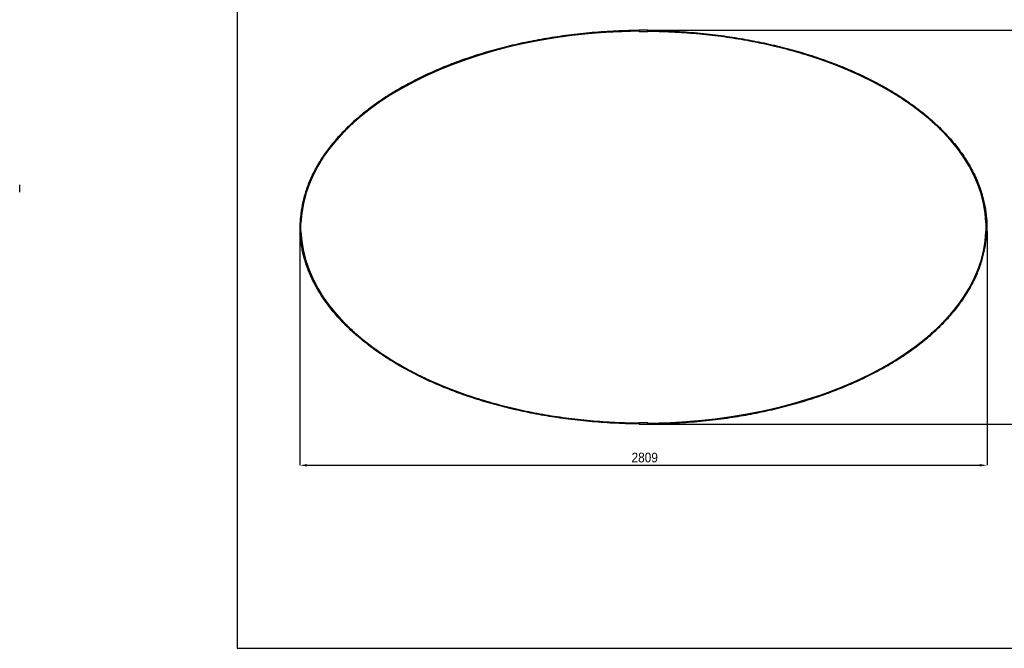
# Model space of a CAD drawing. Header units: millimetres. Extents: x 5970 to 13009, y 111 to 4416.
# Tile 1 of 6: x 5970 to 9994, y 111 to 2678. Entities that reach past the tile are written whole.
import ezdxf

# ---------------------------------------------------------------- set-up
doc = ezdxf.new("R2010")
doc.units = ezdxf.units.MM
doc.header["$LTSCALE"] = 15
doc.header["$PDSIZE"] = -1
doc.linetypes.add('SLD-Solido', pattern=[0])
doc.layers.add('QUOTE', color=1, linetype='SLD-Solido')
doc.layers.add('SCHIZZI', color=9, linetype='Continuous')
doc.styles.add('SLDTEXTSTYLE0', font='GOTHIC.TTF', dxfattribs={"width": 0.913})
doc.dimstyles.new('SLDDIMSTYLE0', dxfattribs={"dimtxt": 39.6875, "dimasz": 30, "dimexe": 0, "dimexo": 0.0625, "dimgap": 9.921875, "dimtad": 1, "dimdec": 0, "dimrnd": 1e-09, "dimzin": 12, "dimdsep": 46, "dimtxsty": 'SLDTEXTSTYLE0', "dimsah": 1, "dimcen": 0.09, "dimadec": 0, "dimazin": 3, "dimtfac": 1, "dimtdec": 0, "dimtofl": 0, "dimtmove": 0, "dimatfit": 3, "dimfxl": 1, "dimfrac": 2, "dimtolj": 1, "dimtzin": 12, "dimarcsym": 0})

# ---------------------------------------------------------------- blocks, each defined once
blk = doc.blocks.new('_D_5')
at = {"layer": 'Defpoints', "color": 0, "transparency": 16777216}
for p in [(7115, 1813.1), (9923.6, 1813.1), (9923.6, 858.2)]:
    blk.add_point(p, dxfattribs=at)
at = {"layer": 'QUOTE', "color": 0, "lineweight": -2, "transparency": 16777216}
for p, q in [((7115, 1813), (7115, 858.2)), ((9923.6, 1813), (9923.6, 858.2)), ((7145, 858.2), (9893.6, 858.2))]:
    blk.add_line(p, q, dxfattribs=at)
at = {"layer": 'QUOTE', "color": 0, "transparency": 16777216}
for points in [[(7145, 863.2), (7145, 853.2), (7115, 858.2)], [(9893.6, 863.2), (9893.6, 853.2), (9923.6, 858.2)]]:
    blk.add_solid(points, dxfattribs=at)
at = {"layer": 'QUOTE', "color": 0, "transparency": 16777216, "insert": (8524.5, 909.8), "char_height": 39.69, "attachment_point": 2, "style": 'SLDTEXTSTYLE0'}
blk.add_mtext('\\A1;2809', dxfattribs=at)
blk = doc.blocks.new('_D_6')
at = {"layer": 'Defpoints', "color": 0, "transparency": 16777216}
for p in [(8536.8, 2634.9), (10091.7, 2634.9), (8536.8, 1026.3)]:
    blk.add_point(p, dxfattribs=at)
at = {"layer": 'QUOTE', "color": 0, "lineweight": -2, "transparency": 16777216}
for p, q in [((8536.8, 2634.9), (10091.7, 2634.9)), ((10091.7, 1056.3), (10091.7, 2604.9)), ((8536.8, 1026.3), (10091.7, 1026.3))]:
    blk.add_line(p, q, dxfattribs=at)
at = {"layer": 'QUOTE', "color": 0, "transparency": 16777216}
for points in [[(10086.7, 2604.9), (10096.7, 2604.9), (10091.7, 2634.9)], [(10086.7, 1056.3), (10096.7, 1056.3), (10091.7, 1026.3)]]:
    blk.add_solid(points, dxfattribs=at)
at = {"layer": 'QUOTE', "color": 0, "transparency": 16777216, "insert": (10040.1, 1810.9), "char_height": 39.69, "attachment_point": 2, "rotation": 90, "style": 'SLDTEXTSTYLE0'}
blk.add_mtext('\\A1;1609', dxfattribs=at)

msp = doc.modelspace()

# ---------------------------------------------------------------- linework, layer by layer
for p, q in [((8536.77, 2634.89), (8501.77, 2634.89)), ((8501.77, 2633.29), (8501.77, 2634.89)), ((8501.77, 2633.29), (8501.77, 2630.12)), ((8501.77, 2630.12), (8536.77, 2630.12)), ((8536.77, 2634.89), (8536.77, 2633.29)), ((8536.77, 2630.12), (8536.77, 2633.29)), ((5970.25, 1973.94), (5970.25, 2003.94)), ((7114.97, 1848.09), (7114.97, 1813.09)), ((7114.97, 1848.09), (7116.57, 1848.09)), ((7116.57, 1813.09), (7114.97, 1813.09)), ((7119.75, 1848.09), (7116.57, 1848.09)), ((7116.57, 1813.09), (7119.75, 1813.09)), ((7119.75, 1813.09), (7119.75, 1848.09)), ((9918.8, 1848.09), (9918.8, 1813.09)), ((9921.97, 1848.09), (9918.8, 1848.09)), ((9918.8, 1813.09), (9921.97, 1813.09)), ((9921.97, 1848.09), (9923.57, 1848.09)), ((9923.57, 1813.09), (9921.97, 1813.09)), ((9923.57, 1813.09), (9923.57, 1848.09)), ((8536.77, 1031.07), (8501.77, 1031.07)), ((8501.77, 1031.07), (8501.77, 1027.89)), ((8501.77, 1026.29), (8501.77, 1027.89)), ((8501.77, 1026.29), (8536.77, 1026.29)), ((8536.77, 1027.89), (8536.77, 1031.07)), ((8536.77, 1027.89), (8536.77, 1026.29))]:
    msp.add_line(p, q)
for start_param, end_param in [(4.7248893, 6.2613086), (3.1634694, 4.6998887), (0.0218767, 1.558296), (1.5832967, 3.1197159)]:
    msp.add_ellipse((8519.27, 1830.59), major_axis=(-1400, 0), ratio=0.5714286, start_param=start_param, end_param=end_param)
for points, knots in [([(8501.77, 2633.92), (8491.16, 2633.85), (8464.12, 2633.67), (8420.7, 2632.25), (8371.56, 2629.81), (8322.61, 2626.34), (8273.9, 2621.9), (8225.49, 2616.48), (8178.77, 2610.26), (8133.76, 2603.35), (8090.49, 2595.85), (8047.66, 2587.55), (8005.32, 2578.47), (7963.51, 2568.61), (7922.28, 2557.98), (7881.67, 2546.6), (7841.72, 2534.48), (7802.47, 2521.63), (7763.96, 2508.06), (7726.24, 2493.78), (7690.03, 2479.1), (7655.32, 2464.07), (7622.11, 2448.76), (7589.73, 2432.88), (7558.2, 2416.44), (7527.23, 2399.28), (7496.87, 2381.38), (7467.18, 2362.74), (7438.53, 2343.57), (7410.94, 2323.9), (7384.44, 2303.73), (7359.05, 2283.1), (7335.46, 2262.59), (7313.6, 2242.27), (7293.4, 2222.22), (7274.21, 2201.85), (7256.06, 2181.16), (7238.95, 2160.17), (7222.42, 2138.28), (7206.6, 2115.45), (7191.6, 2091.67), (7177.92, 2067.62), (7165.56, 2043.33), (7154.55, 2018.82), (7144.88, 1994.12), (7136.8, 1969.93), (7130.19, 1946.31), (7124.94, 1923.28), (7120.83, 1900.18), (7117.98, 1877.02), (7116.45, 1859.64), (7116.25, 1850), (7116.21, 1848.09)], [0, 0, 0, 0, 0.01839258, 0.04687431, 0.07530878, 0.10367247, 0.13194212, 0.16009461, 0.18810714, 0.21364334, 0.23902611, 0.26423884, 0.28926536, 0.31408973, 0.3386966, 0.36307119, 0.38719912, 0.41106663, 0.43466083, 0.45796923, 0.4809802, 0.50239434, 0.52352618, 0.54436801, 0.56491319, 0.58515565, 0.60574373, 0.62599866, 0.64591694, 0.66549606, 0.68473509, 0.70363434, 0.72219528, 0.73891513, 0.75535699, 0.7715254, 0.78742616, 0.80306643, 0.81845444, 0.83496457, 0.85119998, 0.86717662, 0.88291218, 0.8984263, 0.91374028, 0.928877, 0.94261774, 0.95624992, 0.96979418, 0.98327188, 0.99670492, 1, 1, 1, 1]), ([(8501.77, 2630.91), (8490.5, 2630.83), (8462.13, 2630.64), (8416.73, 2629.1), (8365.63, 2626.45), (8314.73, 2622.69), (8264.11, 2617.88), (8214.78, 2612.12), (8166.79, 2605.49), (8120.18, 2598.07), (8074.05, 2589.73), (8028.44, 2580.49), (7982.53, 2570.15), (7936.39, 2558.67), (7890.12, 2545.97), (7844.7, 2532.32), (7800.19, 2517.73), (7756.64, 2502.21), (7714.9, 2486.1), (7674.99, 2469.48), (7636.89, 2452.43), (7599.84, 2434.64), (7563.89, 2416.13), (7529.67, 2397.25), (7497.18, 2378.07), (7466.4, 2358.67), (7436.74, 2338.7), (7408.24, 2318.19), (7380.93, 2297.15), (7356.04, 2276.61), (7333.45, 2256.7), (7313.01, 2237.52), (7293.52, 2218.02), (7274.99, 2198.22), (7257.44, 2178.13), (7240.88, 2157.76), (7225.33, 2137.14), (7210.79, 2116.27), (7197.29, 2095.17), (7184.82, 2073.87), (7173.4, 2052.37), (7163.05, 2030.7), (7153.76, 2008.87), (7145.54, 1986.9), (7138.41, 1964.8), (7132.36, 1942.6), (7127.41, 1920.3), (7123.54, 1897.94), (7120.86, 1875.52), (7119.43, 1858.89), (7119.24, 1849.75), (7119.2, 1848.09)], [0, 0, 0, 0, 0.0195969, 0.0493074, 0.0789642, 0.1085406, 0.1380102, 0.1673468, 0.194862, 0.2222149, 0.2493844, 0.2763502, 0.3030925, 0.3311894, 0.3589909, 0.3864754, 0.4136226, 0.4404134, 0.4668294, 0.4913777, 0.515565, 0.5393792, 0.56281, 0.5858482, 0.6072955, 0.6283785, 0.649093, 0.6694363, 0.6894076, 0.7090071, 0.7255125, 0.7417488, 0.7577193, 0.7734282, 0.7888811, 0.8040845, 0.8190461, 0.8337747, 0.8482803, 0.8625741, 0.8766684, 0.8905769, 0.9043143, 0.9178963, 0.9313397, 0.9446624, 0.9578831, 0.9710212, 0.9840968, 0.9971304, 1, 1, 1, 1]), ([(8536.77, 2633.92), (8547.38, 2633.85), (8574.42, 2633.67), (8617.85, 2632.25), (8666.98, 2629.81), (8715.94, 2626.34), (8764.65, 2621.9), (8813.05, 2616.48), (8859.78, 2610.26), (8904.78, 2603.35), (8948.06, 2595.85), (8990.89, 2587.55), (9033.23, 2578.47), (9075.03, 2568.61), (9116.27, 2557.98), (9156.88, 2546.6), (9196.83, 2534.48), (9236.08, 2521.63), (9274.58, 2508.06), (9312.31, 2493.78), (9348.52, 2479.1), (9383.23, 2464.07), (9416.44, 2448.76), (9448.82, 2432.88), (9480.35, 2416.44), (9511.32, 2399.28), (9541.67, 2381.38), (9571.36, 2362.74), (9600.02, 2343.57), (9627.61, 2323.9), (9654.11, 2303.73), (9679.5, 2283.1), (9703.09, 2262.59), (9724.94, 2242.27), (9745.14, 2222.22), (9764.33, 2201.85), (9782.49, 2181.16), (9799.6, 2160.17), (9816.13, 2138.28), (9831.95, 2115.45), (9846.94, 2091.67), (9860.63, 2067.62), (9872.98, 2043.33), (9884, 2018.82), (9893.67, 1994.12), (9901.75, 1969.93), (9908.36, 1946.31), (9913.61, 1923.28), (9917.72, 1900.18), (9920.57, 1877.02), (9922.09, 1859.64), (9922.29, 1850), (9922.33, 1848.09)], [0, 0, 0, 0, 0.0183926, 0.0468743, 0.0753088, 0.1036725, 0.1319421, 0.1600946, 0.1881071, 0.2136433, 0.2390261, 0.2642388, 0.2892654, 0.3140897, 0.3386966, 0.3630712, 0.3871991, 0.4110666, 0.4346608, 0.4579692, 0.4809802, 0.5023943, 0.5235262, 0.544368, 0.5649132, 0.5851556, 0.6057437, 0.6259987, 0.6459169, 0.6654961, 0.6847351, 0.7036343, 0.7221953, 0.7389151, 0.755357, 0.7715254, 0.7874262, 0.8030664, 0.8184544, 0.8349646, 0.8512, 0.8671766, 0.8829122, 0.8984263, 0.9137403, 0.928877, 0.9426177, 0.9562499, 0.9697942, 0.9832719, 0.9967049, 1, 1, 1, 1]), ([(8536.77, 2630.91), (8548.05, 2630.83), (8576.41, 2630.64), (8621.82, 2629.1), (8672.92, 2626.45), (8723.82, 2622.69), (8774.44, 2617.88), (8823.77, 2612.12), (8871.75, 2605.49), (8918.37, 2598.07), (8964.5, 2589.73), (9010.11, 2580.49), (9056.02, 2570.15), (9102.16, 2558.67), (9148.42, 2545.97), (9193.84, 2532.32), (9238.36, 2517.73), (9281.91, 2502.21), (9323.64, 2486.1), (9363.56, 2469.48), (9401.66, 2452.43), (9438.71, 2434.64), (9474.66, 2416.13), (9508.87, 2397.25), (9541.36, 2378.07), (9572.15, 2358.67), (9601.8, 2338.7), (9630.3, 2318.19), (9657.62, 2297.15), (9682.5, 2276.61), (9705.09, 2256.7), (9725.53, 2237.52), (9745.03, 2218.02), (9763.56, 2198.22), (9781.11, 2178.13), (9797.66, 2157.76), (9813.22, 2137.14), (9827.75, 2116.27), (9841.26, 2095.17), (9853.73, 2073.87), (9865.14, 2052.37), (9875.5, 2030.7), (9884.79, 2008.87), (9893, 1986.9), (9900.14, 1964.8), (9906.18, 1942.6), (9911.13, 1920.3), (9915.01, 1897.94), (9917.69, 1875.52), (9919.12, 1858.89), (9919.31, 1849.75), (9919.34, 1848.09)], [0, 0, 0, 0, 0.0195969, 0.0493074, 0.0789642, 0.1085406, 0.1380102, 0.1673468, 0.194862, 0.2222149, 0.2493844, 0.2763502, 0.3030925, 0.3311894, 0.3589909, 0.3864754, 0.4136226, 0.4404134, 0.4668294, 0.4913777, 0.515565, 0.5393792, 0.56281, 0.5858482, 0.6072955, 0.6283785, 0.649093, 0.6694363, 0.6894076, 0.7090071, 0.7255125, 0.7417488, 0.7577193, 0.7734282, 0.7888811, 0.8040845, 0.8190461, 0.8337747, 0.8482803, 0.8625741, 0.8766684, 0.8905769, 0.9043143, 0.9178963, 0.9313397, 0.9446624, 0.9578831, 0.9710212, 0.9840968, 0.9971304, 1, 1, 1, 1]), ([(8501.77, 1027.27), (8491.16, 1027.34), (8464.12, 1027.52), (8420.7, 1028.94), (8371.56, 1031.38), (8322.61, 1034.85), (8273.9, 1039.29), (8225.49, 1044.71), (8178.77, 1050.93), (8133.76, 1057.83), (8090.49, 1065.34), (8047.66, 1073.64), (8005.32, 1082.72), (7963.51, 1092.58), (7922.28, 1103.21), (7881.67, 1114.59), (7841.72, 1126.71), (7802.47, 1139.56), (7763.96, 1153.13), (7726.24, 1167.41), (7690.03, 1182.09), (7655.32, 1197.12), (7622.11, 1212.43), (7589.73, 1228.31), (7558.2, 1244.75), (7527.23, 1261.91), (7496.87, 1279.81), (7467.18, 1298.45), (7438.53, 1317.62), (7410.94, 1337.29), (7384.44, 1357.45), (7359.05, 1378.09), (7335.46, 1398.6), (7313.6, 1418.92), (7293.4, 1438.97), (7274.21, 1459.34), (7256.06, 1480.03), (7238.95, 1501.02), (7222.42, 1522.91), (7206.6, 1545.74), (7191.6, 1569.52), (7177.92, 1593.57), (7165.56, 1617.86), (7154.55, 1642.37), (7144.88, 1667.07), (7136.8, 1691.26), (7130.19, 1714.88), (7124.94, 1737.9), (7120.83, 1761.01), (7117.98, 1784.17), (7116.45, 1801.55), (7116.25, 1811.19), (7116.21, 1813.09)], [0, 0, 0, 0, 0.0183926, 0.0468743, 0.0753088, 0.1036725, 0.1319421, 0.1600946, 0.1881071, 0.2136433, 0.2390261, 0.2642388, 0.2892654, 0.3140897, 0.3386966, 0.3630712, 0.3871991, 0.4110666, 0.4346608, 0.4579692, 0.4809802, 0.5023943, 0.5235262, 0.544368, 0.5649132, 0.5851556, 0.6057437, 0.6259987, 0.6459169, 0.6654961, 0.6847351, 0.7036343, 0.7221953, 0.7389151, 0.755357, 0.7715254, 0.7874262, 0.8030664, 0.8184544, 0.8349646, 0.8512, 0.8671766, 0.8829122, 0.8984263, 0.9137403, 0.928877, 0.9426177, 0.9562499, 0.9697942, 0.9832719, 0.9967049, 1, 1, 1, 1]), ([(8501.77, 1030.28), (8490.5, 1030.36), (8462.13, 1030.55), (8416.73, 1032.09), (8365.63, 1034.74), (8314.73, 1038.5), (8264.11, 1043.31), (8214.78, 1049.07), (8166.79, 1055.7), (8120.18, 1063.12), (8074.05, 1071.45), (8028.44, 1080.7), (7982.53, 1091.04), (7936.39, 1102.52), (7890.12, 1115.22), (7844.7, 1128.87), (7800.19, 1143.46), (7756.64, 1158.98), (7714.9, 1175.09), (7674.99, 1191.71), (7636.89, 1208.76), (7599.84, 1226.55), (7563.89, 1245.06), (7529.67, 1263.94), (7497.18, 1283.12), (7466.4, 1302.52), (7436.74, 1322.49), (7408.24, 1343), (7380.93, 1364.04), (7356.04, 1384.58), (7333.45, 1404.49), (7313.01, 1423.67), (7293.52, 1443.16), (7274.99, 1462.97), (7257.44, 1483.06), (7240.88, 1503.43), (7225.33, 1524.05), (7210.79, 1544.92), (7197.29, 1566.02), (7184.82, 1587.32), (7173.4, 1608.82), (7163.05, 1630.49), (7153.76, 1652.32), (7145.54, 1674.29), (7138.41, 1696.39), (7132.36, 1718.59), (7127.41, 1740.89), (7123.54, 1763.25), (7120.86, 1785.67), (7119.43, 1802.3), (7119.24, 1811.44), (7119.2, 1813.09)], [0, 0, 0, 0, 0.0195969, 0.0493074, 0.0789642, 0.1085406, 0.1380102, 0.1673468, 0.194862, 0.2222149, 0.2493844, 0.2763502, 0.3030925, 0.3311894, 0.3589909, 0.3864754, 0.4136226, 0.4404134, 0.4668294, 0.4913777, 0.515565, 0.5393792, 0.56281, 0.5858482, 0.6072955, 0.6283785, 0.649093, 0.6694363, 0.6894076, 0.7090071, 0.7255125, 0.7417488, 0.7577193, 0.7734282, 0.7888811, 0.8040845, 0.8190461, 0.8337747, 0.8482803, 0.8625741, 0.8766684, 0.8905769, 0.9043143, 0.9178963, 0.9313397, 0.9446624, 0.9578831, 0.9710212, 0.9840968, 0.9971304, 1, 1, 1, 1]), ([(8536.77, 1027.29), (8547.38, 1027.36), (8574.42, 1027.54), (8617.84, 1028.95), (8666.97, 1031.39), (8715.93, 1034.86), (8764.64, 1039.31), (8813.04, 1044.73), (8859.77, 1050.94), (8904.77, 1057.85), (8948.05, 1065.35), (8990.88, 1073.65), (9033.22, 1082.73), (9075.03, 1092.59), (9116.26, 1103.21), (9156.87, 1114.59), (9196.82, 1126.72), (9236.07, 1139.57), (9274.58, 1153.14), (9312.3, 1167.41), (9348.51, 1182.1), (9383.22, 1197.12), (9416.43, 1212.43), (9448.81, 1228.32), (9480.34, 1244.75), (9511.31, 1261.92), (9541.67, 1279.82), (9571.36, 1298.45), (9600.01, 1317.62), (9627.6, 1337.29), (9654.11, 1357.46), (9679.49, 1378.09), (9703.08, 1398.6), (9724.94, 1418.92), (9745.14, 1438.97), (9764.33, 1459.35), (9782.48, 1480.04), (9799.6, 1501.02), (9816.12, 1522.91), (9831.95, 1545.74), (9846.94, 1569.52), (9860.62, 1593.57), (9872.98, 1617.86), (9884, 1642.37), (9893.67, 1667.07), (9901.75, 1691.26), (9908.36, 1714.88), (9913.61, 1737.9), (9917.72, 1761.01), (9920.57, 1784.17), (9922.09, 1801.55), (9922.29, 1811.19), (9922.33, 1813.09)], [0, 0, 0, 0, 0.0183876, 0.0468695, 0.0753041, 0.1036679, 0.1319377, 0.1600904, 0.188103, 0.2136394, 0.2390223, 0.2642351, 0.2892618, 0.3140863, 0.3386933, 0.363068, 0.387196, 0.4110637, 0.434658, 0.4579665, 0.4809776, 0.5023918, 0.5235238, 0.5443657, 0.564911, 0.5851536, 0.6057417, 0.6259968, 0.6459152, 0.6654944, 0.6847335, 0.7036328, 0.7221939, 0.7389138, 0.7553558, 0.7715243, 0.7874251, 0.8030654, 0.8184535, 0.8349637, 0.8511992, 0.867176, 0.8829116, 0.8984258, 0.9137399, 0.9288766, 0.9426174, 0.9562497, 0.969794, 0.9832718, 0.9967049, 1, 1, 1, 1]), ([(8536.77, 1030.29), (8548.04, 1030.37), (8576.41, 1030.57), (8621.81, 1032.1), (8672.91, 1034.75), (8723.81, 1038.51), (8774.43, 1043.32), (8823.76, 1049.08), (8871.75, 1055.71), (8918.36, 1063.13), (8964.49, 1071.47), (9010.1, 1080.71), (9056.01, 1091.04), (9102.15, 1102.53), (9148.41, 1115.22), (9193.83, 1128.87), (9238.35, 1143.47), (9281.9, 1158.98), (9323.64, 1175.09), (9363.55, 1191.72), (9401.65, 1208.76), (9438.7, 1226.55), (9474.65, 1245.07), (9508.87, 1263.94), (9541.36, 1283.12), (9572.14, 1302.52), (9601.8, 1322.49), (9630.3, 1343.01), (9657.61, 1364.04), (9682.5, 1384.58), (9705.09, 1404.49), (9725.53, 1423.67), (9745.02, 1443.17), (9763.55, 1462.97), (9781.1, 1483.06), (9797.66, 1503.43), (9813.21, 1524.05), (9827.75, 1544.92), (9841.26, 1566.02), (9853.72, 1587.32), (9865.14, 1608.82), (9875.5, 1630.49), (9884.79, 1652.32), (9893, 1674.29), (9900.14, 1696.39), (9906.18, 1718.59), (9911.13, 1740.89), (9915.01, 1763.25), (9917.69, 1785.67), (9919.12, 1802.3), (9919.31, 1811.44), (9919.34, 1813.09)], [0, 0, 0, 0, 0.0195919, 0.0493026, 0.0789595, 0.1085361, 0.1380058, 0.1673426, 0.194858, 0.222211, 0.2493806, 0.2763466, 0.303089, 0.331186, 0.3589876, 0.3864723, 0.4136197, 0.4404106, 0.4668267, 0.4913751, 0.5155625, 0.5393769, 0.5628078, 0.5858461, 0.6072936, 0.6283766, 0.6490913, 0.6694347, 0.689406, 0.7090057, 0.7255112, 0.7417475, 0.7577181, 0.7734271, 0.78888, 0.8040835, 0.8190452, 0.8337738, 0.8482795, 0.8625734, 0.8766678, 0.8905764, 0.9043139, 0.9178959, 0.9313393, 0.9446622, 0.9578829, 0.971021, 0.9840967, 0.9971304, 1, 1, 1, 1])]:
    msp.add_open_spline(points, degree=3, knots=knots)
at = {"layer": 'SCHIZZI', "color": 7, "true_color": 0xffffff}
for p, q in [((6859.23, 4415.82), (6859.23, 110.82)), ((6859.23, 110.82), (13009.23, 110.82))]:
    msp.add_line(p, q, dxfattribs=at)

# ---------------------------------------------------------------- dimensions: what is measured, and where the dimension line sits
at = {"layer": 'QUOTE'}
dim = msp.add_linear_dim(base=(10091.69, 2634.89), p1=(8536.77, 1026.29), p2=(8536.77, 2634.89), angle=90, dimstyle='SLDDIMSTYLE0', dxfattribs=at)
dim.commit()
dim.dimension.update_dxf_attribs({"geometry": '_D_6', "text_midpoint": (10091.69, 1810.88), "dimtype": 160})
dim = msp.add_linear_dim(base=(9923.57, 858.17), p1=(7114.97, 1813.09), p2=(9923.57, 1813.09), dimstyle='SLDDIMSTYLE0', dxfattribs=at)
dim.commit()
dim.dimension.update_dxf_attribs({"geometry": '_D_5', "text_midpoint": (8524.53, 858.17), "dimtype": 160})

doc.saveas('drawing.dxf')
